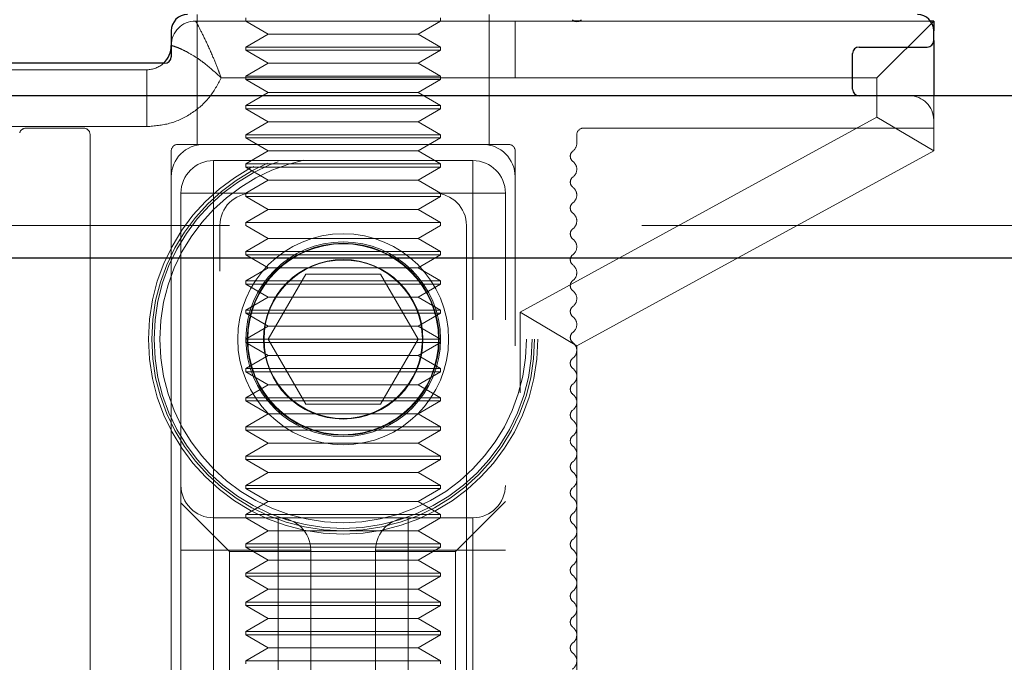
# Model space of a CAD drawing. Header units: millimetres. Extents: x 8 to 290, y 2 to 202.
# Tile 185 of 189: x 233.489 to 235.006, y 175.013 to 176.003. Entities that reach past the tile are written whole.
import ezdxf

# ---------------------------------------------------------------- set-up
doc = ezdxf.new("R2010")
doc.units = ezdxf.units.MM
doc.linetypes.add('HIDDEN', pattern=[1.905, 1.27, -0.635])

msp = doc.modelspace()

# ---------------------------------------------------------------- linework, layer by layer
at = {"color": 7, "linetype": 'HIDDEN', "lineweight": 18}
for p, q in [((233.76247, 176.01084), (233.76247, 175.81084)), ((233.83747, 176.00584), (233.83747, 176.00084)), ((234.13747, 176.00084), (234.13747, 176.00584)), ((234.21247, 175.81084), (234.21247, 176.01084)), ((233.83747, 176.00084), (233.75997, 176.00084)), ((234.13747, 176.00084), (233.83747, 176.00084)), ((233.83747, 176.00084), (233.87211, 175.98084)), ((234.10283, 175.98084), (234.13747, 176.00084)), ((234.34343, 176.00084), (234.13747, 176.00084)), ((234.25247, 176.00084), (234.25247, 175.91334)), ((234.89247, 176.00084), (234.3515, 176.00084)), ((234.89747, 176.00084), (234.80997, 175.91334)), ((233.87211, 175.98084), (233.83747, 175.96084)), ((234.10283, 175.98084), (233.87211, 175.98084)), ((234.13747, 175.96084), (234.10283, 175.98084)), ((234.13747, 175.96084), (233.83747, 175.96084)), ((233.83747, 175.96084), (233.83747, 175.95584)), ((234.13747, 175.95584), (233.83747, 175.95584)), ((233.83747, 175.95584), (233.87211, 175.93584)), ((234.10283, 175.93584), (234.13747, 175.95584)), ((234.13747, 175.95584), (234.13747, 175.96084)), ((233.68497, 175.92584), (233.19747, 175.92584)), ((233.68497, 175.83834), (233.68497, 175.92584)), ((233.87211, 175.93584), (233.83747, 175.91584)), ((234.10283, 175.93584), (233.87211, 175.93584)), ((234.13747, 175.91584), (234.10283, 175.93584)), ((234.25247, 175.91334), (233.79953, 175.91334)), ((234.13747, 175.91584), (233.83747, 175.91584)), ((233.83747, 175.91584), (233.83747, 175.91084)), ((234.13747, 175.91084), (233.83747, 175.91084)), ((233.83747, 175.91084), (233.87211, 175.89084)), ((234.10283, 175.89084), (234.13747, 175.91084)), ((234.13747, 175.91084), (234.13747, 175.91584)), ((234.80997, 175.91334), (234.25247, 175.91334)), ((234.80997, 175.85278), (234.80997, 175.91334)), ((233.87211, 175.89084), (233.83747, 175.87084)), ((234.10283, 175.89084), (233.87211, 175.89084)), ((234.13747, 175.87084), (234.10283, 175.89084)), ((234.89747, 175.88584), (234.89747, 175.84834)), ((234.13747, 175.87084), (233.83747, 175.87084)), ((233.83747, 175.87084), (233.83747, 175.86584)), ((234.13747, 175.86584), (233.83747, 175.86584)), ((233.83747, 175.86584), (233.87211, 175.84584)), ((234.10283, 175.84584), (234.13747, 175.86584)), ((234.13747, 175.86584), (234.13747, 175.87084)), ((234.25997, 175.55278), (234.80997, 175.85278)), ((234.89747, 175.80084), (234.80997, 175.85278)), ((233.68497, 175.83834), (233.25997, 175.83834)), ((233.49848, 175.83584), (233.58747, 175.83584)), ((233.87211, 175.84584), (233.83747, 175.82584)), ((234.10283, 175.84584), (233.87211, 175.84584)), ((234.13747, 175.82584), (234.10283, 175.84584)), ((234.35747, 175.83584), (234.89747, 175.83584)), ((234.89747, 175.83584), (234.89747, 175.84834)), ((234.89747, 175.83584), (234.89747, 175.80084)), ((233.59747, 175.82584), (233.59747, 174.64584)), ((234.13747, 175.82584), (233.83747, 175.82584)), ((233.83747, 175.82584), (233.83747, 175.82084)), ((234.13747, 175.82084), (233.83747, 175.82084)), ((233.83747, 175.82084), (233.87211, 175.80084)), ((234.10283, 175.80084), (234.13747, 175.82084)), ((234.13747, 175.82084), (234.13747, 175.82584)), ((234.34747, 175.81255), (234.34747, 175.82584)), ((234.24247, 175.81084), (233.73247, 175.81084)), ((233.72247, 175.80084), (233.72247, 174.49584)), ((233.87211, 175.80084), (233.83747, 175.78084)), ((234.10283, 175.80084), (233.87211, 175.80084)), ((234.13747, 175.78084), (234.10283, 175.80084)), ((234.25247, 173.59584), (234.25247, 175.80084)), ((234.89747, 175.80084), (234.34747, 175.50084)), ((234.18747, 175.78584), (233.78747, 175.78584)), ((233.78747, 175.78584), (233.78747, 175.73584)), ((233.78747, 175.73584), (233.78747, 175.78584)), ((234.13747, 175.78084), (233.83747, 175.78084)), ((233.83747, 175.78084), (233.83747, 175.77584)), ((234.13747, 175.77584), (233.83747, 175.77584)), ((233.83747, 175.77584), (233.87211, 175.75584)), ((234.10283, 175.75584), (234.13747, 175.77584)), ((234.13747, 175.77584), (234.13747, 175.78084)), ((234.18747, 175.73584), (234.18747, 175.78584)), ((234.18747, 175.78584), (234.18747, 175.73584)), ((233.87211, 175.75584), (233.83747, 175.73584)), ((234.10283, 175.75584), (233.87211, 175.75584)), ((234.13747, 175.73584), (234.10283, 175.75584)), ((233.78747, 175.73584), (233.73747, 175.73584)), ((233.73747, 175.73584), (233.73747, 173.63584)), ((233.73747, 175.73584), (233.78747, 175.73584)), ((233.78747, 175.73584), (233.78747, 173.63584)), ((234.18747, 175.73584), (233.78747, 175.73584)), ((234.13747, 175.73584), (233.83747, 175.73584)), ((233.83747, 175.73584), (233.83747, 175.73084)), ((234.13747, 175.73084), (233.83747, 175.73084)), ((233.83747, 175.73084), (233.87211, 175.71084)), ((234.10283, 175.71084), (234.13747, 175.73084)), ((234.13747, 175.73084), (234.13747, 175.73584)), ((234.18747, 173.63584), (234.18747, 175.73584)), ((234.23747, 175.73584), (234.18747, 175.73584)), ((234.18747, 175.73584), (234.23747, 175.73584)), ((234.23747, 173.63584), (234.23747, 175.73584)), ((233.87211, 175.71084), (233.83747, 175.69084)), ((234.10283, 175.71084), (233.87211, 175.71084)), ((234.13747, 175.69084), (234.10283, 175.71084)), ((237.62247, 175.68584), (189.62247, 175.68584)), ((233.79747, 173.71084), (233.79747, 175.68584)), ((234.13747, 175.69084), (233.83747, 175.69084)), ((233.83747, 175.69084), (233.83747, 175.68584)), ((233.83747, 175.68584), (233.87211, 175.66584)), ((234.10283, 175.66584), (234.13747, 175.68584)), ((234.13747, 175.68584), (234.13747, 175.69084)), ((234.17747, 175.68584), (234.17747, 173.71084)), ((233.87211, 175.66584), (233.83747, 175.64584)), ((234.10283, 175.66584), (233.87211, 175.66584)), ((234.13747, 175.64584), (234.10283, 175.66584)), ((234.13747, 175.64584), (233.83747, 175.64584)), ((233.83747, 175.64584), (233.83747, 175.64084)), ((234.13747, 175.64084), (233.83747, 175.64084)), ((233.83747, 175.64084), (233.87211, 175.62084)), ((234.10283, 175.62084), (234.13747, 175.64084)), ((234.13747, 175.64084), (234.13747, 175.64584)), ((237.62752, 175.63584), (189.62247, 175.63584)), ((192.07247, 175.63584), (236.82247, 175.63584)), ((233.87211, 175.62084), (233.83747, 175.60084)), ((233.872, 175.51084), (233.92973, 175.61084)), ((234.10283, 175.62084), (233.87211, 175.62084)), ((233.92973, 175.61084), (234.0452, 175.61084)), ((234.0452, 175.61084), (234.10294, 175.51084)), ((234.13747, 175.60084), (234.10283, 175.62084)), ((234.13747, 175.60084), (233.83747, 175.60084)), ((233.83747, 175.60084), (233.83747, 175.59584)), ((234.13747, 175.59584), (233.83747, 175.59584)), ((233.83747, 175.59584), (233.87211, 175.57584)), ((234.10283, 175.57584), (234.13747, 175.59584)), ((234.13747, 175.59584), (234.13747, 175.60084)), ((233.87211, 175.57584), (233.83747, 175.55584)), ((234.10283, 175.57584), (233.87211, 175.57584)), ((234.13747, 175.55584), (234.10283, 175.57584)), ((234.13747, 175.55584), (233.83747, 175.55584)), ((233.83747, 175.55584), (233.83747, 175.55084)), ((234.13747, 175.55084), (233.83747, 175.55084)), ((233.83747, 175.55084), (233.87211, 175.53084)), ((234.10283, 175.53084), (234.13747, 175.55084)), ((234.13747, 175.55084), (234.13747, 175.55584)), ((234.34747, 175.50084), (234.25997, 175.55278)), ((234.25997, 173.52334), (234.25997, 175.55278)), ((233.87211, 175.53084), (233.83747, 175.51084)), ((234.10283, 175.53084), (233.87211, 175.53084)), ((234.13747, 175.51084), (234.10283, 175.53084)), ((234.13747, 175.51084), (233.83747, 175.51084)), ((233.83747, 175.51084), (233.83747, 175.50584)), ((234.13747, 175.50584), (233.83747, 175.50584)), ((233.83747, 175.50584), (233.87211, 175.48584)), ((233.92973, 175.41084), (233.872, 175.51084)), ((234.10294, 175.51084), (234.0452, 175.41084)), ((234.10283, 175.48584), (234.13747, 175.50584)), ((234.13747, 175.50584), (234.13747, 175.51084)), ((234.34747, 174.44357), (234.34747, 175.50084)), ((233.87211, 175.48584), (233.83747, 175.46584)), ((234.10283, 175.48584), (233.87211, 175.48584)), ((234.13747, 175.46584), (234.10283, 175.48584)), ((234.13747, 175.46584), (233.83747, 175.46584)), ((233.83747, 175.46584), (233.83747, 175.46084)), ((234.13747, 175.46084), (233.83747, 175.46084)), ((233.83747, 175.46084), (233.87211, 175.44084)), ((234.10283, 175.44084), (234.13747, 175.46084)), ((234.13747, 175.46084), (234.13747, 175.46584)), ((233.87211, 175.44084), (233.83747, 175.42084)), ((234.10283, 175.44084), (233.87211, 175.44084)), ((234.13747, 175.42084), (234.10283, 175.44084)), ((234.13747, 175.42084), (233.83747, 175.42084)), ((233.83747, 175.42084), (233.83747, 175.41584)), ((234.13747, 175.41584), (233.83747, 175.41584)), ((233.83747, 175.41584), (233.87211, 175.39584)), ((234.0452, 175.41084), (233.92973, 175.41084)), ((234.10283, 175.39584), (234.13747, 175.41584)), ((234.13747, 175.41584), (234.13747, 175.42084)), ((233.87211, 175.39584), (233.83747, 175.37584)), ((234.10283, 175.39584), (233.87211, 175.39584)), ((234.13747, 175.37584), (234.10283, 175.39584)), ((234.13747, 175.37584), (233.83747, 175.37584)), ((233.83747, 175.37584), (233.83747, 175.37084)), ((234.13747, 175.37084), (233.83747, 175.37084)), ((233.83747, 175.37084), (233.87211, 175.35084)), ((234.10283, 175.35084), (234.13747, 175.37084)), ((234.13747, 175.37084), (234.13747, 175.37584)), ((233.87211, 175.35084), (233.83747, 175.33084)), ((234.10283, 175.35084), (233.87211, 175.35084)), ((234.13747, 175.33084), (234.10283, 175.35084)), ((234.13747, 175.33084), (233.83747, 175.33084)), ((233.83747, 175.33084), (233.83747, 175.32584)), ((234.13747, 175.32584), (233.83747, 175.32584)), ((233.83747, 175.32584), (233.87211, 175.30584)), ((234.10283, 175.30584), (234.13747, 175.32584)), ((234.13747, 175.32584), (234.13747, 175.33084)), ((233.87211, 175.30584), (233.83747, 175.28584)), ((234.10283, 175.30584), (233.87211, 175.30584)), ((234.13747, 175.28584), (234.10283, 175.30584)), ((234.13747, 175.28584), (233.83747, 175.28584)), ((233.83747, 175.28584), (233.83747, 175.28084)), ((234.13747, 175.28084), (233.83747, 175.28084)), ((233.83747, 175.28084), (233.87211, 175.26084)), ((234.10283, 175.26084), (234.13747, 175.28084)), ((234.13747, 175.28084), (234.13747, 175.28584)), ((233.81247, 175.18376), (233.73747, 175.25876)), ((233.87211, 175.26084), (233.83747, 175.24084)), ((234.10283, 175.26084), (233.87211, 175.26084)), ((234.13747, 175.24084), (234.10283, 175.26084)), ((234.23747, 175.26084), (234.16039, 175.18376)), ((233.78747, 175.23584), (233.78747, 174.83584)), ((233.78747, 175.23584), (233.88747, 175.23584)), ((233.78747, 175.23584), (233.78747, 175.18584)), ((234.13747, 175.24084), (233.83747, 175.24084)), ((233.83747, 175.24084), (233.83747, 175.23584)), ((233.83747, 175.23584), (233.87211, 175.21584)), ((234.08747, 175.23584), (233.88747, 175.23584)), ((233.88747, 175.23584), (233.88747, 174.83584)), ((233.88747, 175.18584), (233.88747, 175.23584)), ((234.18747, 175.23584), (234.08747, 175.23584)), ((234.08747, 175.18584), (234.08747, 175.23584)), ((234.08747, 175.23584), (234.08747, 175.18584)), ((234.10283, 175.21584), (234.13747, 175.23584)), ((234.13747, 175.23584), (234.13747, 175.24084)), ((234.18747, 175.23584), (234.18747, 175.18584)), ((234.18747, 175.18584), (234.18747, 175.23584)), ((233.87211, 175.21584), (233.83747, 175.19584)), ((234.10283, 175.21584), (233.87211, 175.21584)), ((234.13747, 175.19584), (234.10283, 175.21584)), ((233.73747, 175.18584), (233.78747, 175.18584)), ((233.88747, 175.18584), (233.78747, 175.18584)), ((233.78747, 174.83584), (233.78747, 175.18584)), ((233.81247, 175.18376), (233.81247, 174.93791)), ((234.16039, 175.18376), (233.81247, 175.18376)), ((234.13747, 175.19584), (233.83747, 175.19584)), ((233.83747, 175.19584), (233.83747, 175.19084)), ((234.13747, 175.19084), (233.83747, 175.19084)), ((233.83747, 175.19084), (233.87211, 175.17084)), ((233.88747, 174.83584), (233.88747, 175.18584)), ((233.93747, 175.18584), (233.88747, 175.18584)), ((233.93747, 175.18584), (233.93747, 174.83584)), ((234.03747, 175.18584), (234.08747, 175.18584)), ((234.03747, 174.83584), (234.03747, 175.18584)), ((234.08747, 175.18584), (234.03747, 175.18584)), ((234.08747, 175.18584), (234.18747, 175.18584)), ((234.08747, 174.83584), (234.08747, 175.18584)), ((234.10283, 175.17084), (234.13747, 175.19084)), ((234.13747, 175.19084), (234.13747, 175.19584)), ((234.16039, 175.06084), (234.16039, 175.18376)), ((234.23747, 175.18584), (234.18747, 175.18584)), ((234.18747, 174.83584), (234.18747, 175.18584)), ((234.23747, 175.18584), (234.18747, 175.18584)), ((233.87211, 175.17084), (233.83747, 175.15084)), ((234.10283, 175.17084), (233.87211, 175.17084)), ((234.13747, 175.15084), (234.10283, 175.17084)), ((234.13747, 175.15084), (233.83747, 175.15084)), ((233.83747, 175.15084), (233.83747, 175.14584)), ((234.13747, 175.14584), (233.83747, 175.14584)), ((233.83747, 175.14584), (233.87211, 175.12584)), ((234.10283, 175.12584), (234.13747, 175.14584)), ((234.13747, 175.14584), (234.13747, 175.15084)), ((233.87211, 175.12584), (233.83747, 175.10584)), ((234.10283, 175.12584), (233.87211, 175.12584)), ((234.13747, 175.10584), (234.10283, 175.12584)), ((234.13747, 175.10584), (233.83747, 175.10584)), ((233.83747, 175.10584), (233.83747, 175.10084)), ((234.13747, 175.10084), (234.13747, 175.10584)), ((234.13747, 175.10084), (233.83747, 175.10084)), ((233.83747, 175.10084), (233.87211, 175.08084)), ((234.10283, 175.08084), (234.13747, 175.10084)), ((233.87211, 175.08084), (233.83747, 175.06084)), ((234.10283, 175.08084), (233.87211, 175.08084)), ((234.13747, 175.06084), (234.10283, 175.08084)), ((234.13747, 175.06084), (233.83747, 175.06084)), ((233.83747, 175.06084), (233.83747, 175.05584)), ((234.13747, 175.05584), (234.13747, 175.06084)), ((234.16039, 174.93791), (234.16039, 175.06084)), ((234.13747, 175.05584), (233.83747, 175.05584)), ((233.83747, 175.05584), (233.87211, 175.03584)), ((234.10283, 175.03584), (234.13747, 175.05584)), ((233.87211, 175.03584), (233.83747, 175.01584)), ((234.10283, 175.03584), (233.87211, 175.03584)), ((234.13747, 175.01584), (234.10283, 175.03584)), ((234.13747, 175.01584), (233.83747, 175.01584)), ((233.83747, 175.01584), (233.83747, 175.01084)), ((234.13747, 175.01084), (234.13747, 175.01584))]:
    msp.add_line(p, q, dxfattribs=at)
at = {"color": 7, "linetype": 'Continuous', "lineweight": 25}
for p, q in [((233.72247, 175.98584), (233.72247, 175.94584)), ((234.3515, 176.00084), (234.34343, 176.00084)), ((234.89747, 176.00084), (234.89247, 176.00084)), ((234.89747, 176.00084), (234.89747, 175.98584)), ((234.89747, 175.97084), (234.89747, 175.98584)), ((234.89747, 175.97084), (234.89747, 175.88584)), ((234.78247, 175.96084), (234.88747, 175.96084)), ((234.77247, 175.89584), (234.77247, 175.95084)), ((233.71247, 175.93584), (233.19747, 175.93584)), ((237.62247, 175.88584), (189.77247, 175.88584)), ((237.87247, 175.63584), (189.77247, 175.63584))]:
    msp.add_line(p, q, dxfattribs=at)
at = {"color": 7, "linetype": 'HIDDEN', "lineweight": 18}
for radius in [0.3, 0.295, 0.29134, 0.2825, 0.1625, 0.15, 0.14792, 0.147, 0.12293, 0.122]:
    msp.add_circle((233.98747, 175.51084), radius, dxfattribs=at)
at = {"color": 7, "linetype": 'Continuous', "lineweight": 25}
for centre, radius, start, end in [((233.74747, 175.98584), 0.025, 90, 180), ((234.34747, 176.00999), 0.01, 225, 315), ((234.87247, 175.98584), 0.025, 0, 90), ((234.88747, 175.97084), 0.01, 270, 0), ((233.68497, 175.96334), 0.0375, 312.83343, 0), ((234.78247, 175.95084), 0.01, 90, 180), ((233.71247, 175.94584), 0.01, 270, 0), ((234.78247, 175.89584), 0.01, 180, 270)]:
    msp.add_arc(centre, radius, start, end, dxfattribs=at)
at = {"color": 7, "linetype": 'HIDDEN', "lineweight": 18}
for centre, radius, start, end in [((233.75997, 175.96334), 0.0375, 90, 180), ((233.68497, 175.96334), 0.0375, 270, 312.83343), ((234.85997, 175.84834), 0.0375, 0, 90), ((233.49848, 175.82584), 0.01, 90, 162.64774), ((233.58747, 175.82584), 0.01, 0, 90), ((234.35747, 175.82584), 0.01, 90, 180), ((233.77247, 175.76084), 0.05, 90, 180), ((233.73247, 175.80084), 0.01, 90, 180), ((234.20247, 175.76084), 0.05, 0, 90), ((234.24247, 175.80084), 0.01, 0, 90), ((234.33247, 175.81255), 0.015, 302.58811, 0), ((234.34746, 175.79268), 0.01, 133.7043, 233.16359), ((233.78747, 175.73584), 0.05, 90, 180), ((234.18747, 175.73584), 0.05, 0, 90), ((234.33247, 175.77267), 0.015, 302.58811, 53.16359), ((234.34747, 175.75284), 0.00998, 133.8862, 233.10225), ((234.33247, 175.73286), 0.015, 359.94769, 53.10225), ((233.84747, 175.68584), 0.05, 90, 180), ((234.12747, 175.68584), 0.05, 0, 90), ((234.33247, 175.73283), 0.015, 302.58811, 0.05229), ((234.34747, 175.71296), 0.01001, 133.71686, 233.15522), ((234.33247, 175.69294), 0.015, 302.58811, 53.15522), ((234.34747, 175.6731), 0.00999, 133.86959, 233.10744), ((234.33247, 175.65312), 0.015, 302.58811, 53.10744), ((234.34747, 175.63324), 0.01001, 133.73175, 233.15056), ((234.33247, 175.61323), 0.015, 302.58811, 53.15056), ((234.34747, 175.59339), 0.00999, 133.85608, 233.11165), ((234.33247, 175.5734), 0.015, 302.58811, 53.11165), ((234.34747, 175.55353), 0.01001, 133.74387, 233.14675), ((234.33247, 175.53352), 0.015, 302.58811, 53.14675), ((234.34747, 175.51367), 0.00999, 133.84509, 233.11509), ((234.33247, 175.49368), 0.015, 302.58811, 53.11509), ((234.34747, 175.47382), 0.01001, 133.75375, 233.14366), ((234.33247, 175.45381), 0.015, 302.58811, 53.14366), ((234.34747, 175.43396), 0.00999, 133.83614, 233.11788), ((234.33247, 175.41397), 0.015, 302.58811, 53.11788), ((234.34747, 175.3941), 0.01001, 133.76179, 233.14114), ((234.33247, 175.3741), 0.015, 302.58811, 53.14114), ((234.34747, 175.35425), 0.00999, 133.82886, 233.12015), ((234.33247, 175.33425), 0.015, 302.58811, 53.12015), ((234.34747, 175.31439), 0.01001, 133.76834, 233.13909), ((234.33247, 175.29438), 0.015, 302.58811, 53.13909), ((233.78747, 175.28584), 0.05, 180, 270), ((234.18747, 175.28584), 0.05, 270, 0), ((234.34747, 175.27453), 0.01, 133.82294, 233.12201), ((234.33247, 175.25454), 0.015, 302.58811, 53.12201), ((233.88747, 175.18584), 0.05, 0, 90), ((234.08747, 175.18584), 0.05, 90, 180), ((234.34747, 175.23468), 0.01, 133.77367, 233.13742), ((234.33247, 175.21467), 0.015, 302.58811, 53.13742), ((234.34747, 175.19482), 0.01, 133.81812, 233.12351), ((234.33247, 175.17483), 0.015, 302.58811, 53.12351), ((234.34747, 175.15497), 0.01, 133.77801, 233.13606), ((234.33247, 175.13496), 0.015, 302.58811, 53.13606), ((234.34747, 175.11511), 0.01, 133.81419, 233.12474), ((234.33247, 175.09511), 0.015, 302.58811, 53.12474), ((234.34747, 175.07525), 0.01, 133.78155, 233.13495), ((234.33247, 175.05525), 0.015, 302.58811, 53.13495), ((234.34747, 175.0354), 0.01, 133.811, 233.12574), ((234.33247, 175.0154), 0.015, 302.58811, 53.12574)]:
    msp.add_arc(centre, radius, start, end, dxfattribs=at)
for points, knots in [([(233.77341, 175.97521), (233.76995, 175.98209), (233.76459, 175.99275), (233.76063, 175.99977), (233.76018, 176.00049), (233.75997, 176.00084)], [0, 0, 0, 0, 0.4860657, 0.7523692, 1, 1, 1, 1]), ([(233.77341, 175.97521), (233.77765, 175.96612), (233.78458, 175.95131), (233.79359, 175.9289), (233.79793, 175.91752), (233.79953, 175.91334)], [0, 0, 0, 0, 0.5008441, 0.8162965, 1, 1, 1, 1]), ([(233.79953, 175.91334), (233.79107, 175.92108), (233.77946, 175.93169), (233.7626, 175.94397), (233.74975, 175.95191), (233.73817, 175.95762), (233.72941, 175.96118), (233.7236, 175.96299), (233.72283, 175.96323), (233.72247, 175.96334)], [0, 0, 0, 0, 0.2416037, 0.33129432, 0.48200637, 0.62449666, 0.73133878, 0.87189912, 1, 1, 1, 1]), ([(233.79953, 175.91334), (233.79391, 175.90289), (233.78242, 175.88154), (233.75432, 175.85739), (233.72096, 175.8413), (233.69679, 175.83931), (233.68497, 175.83834)], [0, 0, 0, 0, 0.2446759, 0.5, 0.7553241, 1, 1, 1, 1])]:
    msp.add_open_spline(points, degree=3, knots=knots, dxfattribs=at)

doc.saveas('drawing.dxf')
